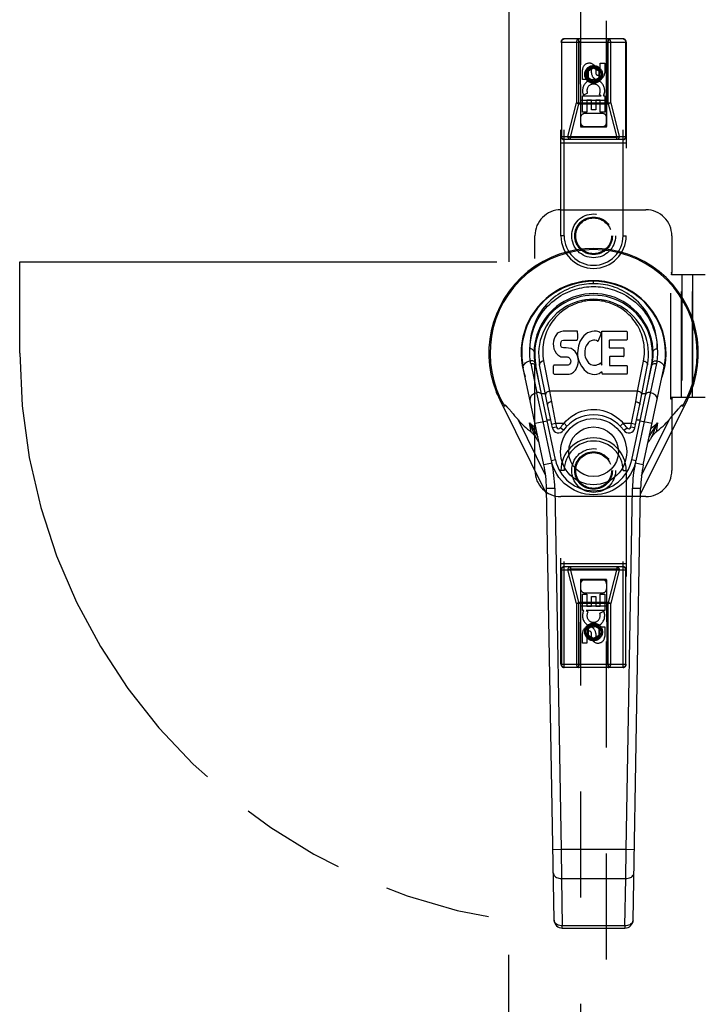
# Model space of a CAD drawing. Header units: inches. Extents: x 0 to 185, y 0 to 120.
# Tile 32 of 102: x 49.9 to 56.43, y 31.95 to 41.39. Entities that reach past the tile are written whole.
import ezdxf

# ---------------------------------------------------------------- set-up
doc = ezdxf.new("R2010")
doc.units = ezdxf.units.IN
doc.header["$LTSCALE"] = 10.163043
doc.header["$MEASUREMENT"] = 0
doc.linetypes.add('HIDDEN', pattern=[0.2, 0.1, -0.1])
doc.linetypes.add('PHANTOM', pattern=[0.8, 0.45, -0.05, 0.1, -0.05, 0.1, -0.05])
doc.layers.get('0').update_dxf_attribs({"linetype": 'CONTINUOUS'})
for name, color, linetype in [('02___PRT_ALL_AXES', 7, 'CONTINUOUS'), ('AVAILABLE_DOOR_SPACE', 7, 'CONTINUOUS'), ('DEFAULT_2', 8, 'HIDDEN')]:
    doc.layers.add(name, color=color, linetype=linetype)

msp = doc.modelspace()

# ---------------------------------------------------------------- linework, layer by layer
at = {"color": 7, "linetype": 'Continuous'}
for p, q in [((55.3968, 38.8588), (55.3968, 38.8819)), ((55.0176, 38.3306), (55.0125, 38.3072)), ((55.0269, 38.3531), (55.0176, 38.3306)), ((55.0406, 38.3728), (55.0269, 38.3531)), ((55.0491, 38.3807), (55.0406, 38.3728)), ((55.0587, 38.3873), (55.0491, 38.3807)), ((55.0804, 38.397), (55.0587, 38.3873)), ((55.1038, 38.4044), (55.0804, 38.397)), ((55.2433, 38.4044), (55.1038, 38.4044)), ((55.2411, 38.3196), (55.2429, 38.3249)), ((55.2429, 38.3249), (55.2441, 38.3378)), ((55.245, 38.3615), (55.2433, 38.4044)), ((55.2441, 38.3378), (55.245, 38.3615)), ((55.2771, 38.3238), (55.2662, 38.3043)), ((55.29, 38.342), (55.2771, 38.3238)), ((55.3047, 38.3587), (55.29, 38.342)), ((55.321, 38.374), (55.3047, 38.3587)), ((55.3392, 38.387), (55.321, 38.374)), ((55.3596, 38.3958), (55.3392, 38.387)), ((55.3814, 38.4007), (55.3596, 38.3958)), ((55.4036, 38.4029), (55.3814, 38.4007)), ((55.4261, 38.4025), (55.4036, 38.4029)), ((55.4372, 38.4008), (55.4261, 38.4025)), ((55.4477, 38.3974), (55.4372, 38.4008)), ((55.4678, 38.3802), (55.4416, 38.312)), ((55.4664, 38.3853), (55.4477, 38.3974)), ((55.4766, 38.0771), (55.4766, 38.4023)), ((55.4766, 38.4023), (55.7134, 38.4023)), ((55.7179, 38.3978), (55.7179, 38.3234)), ((55.0125, 38.3072), (55.0107, 38.2836)), ((55.0107, 38.2836), (55.0115, 38.2597)), ((55.0115, 38.2597), (55.0154, 38.2361)), ((55.0154, 38.2361), (55.0238, 38.2139)), ((55.0818, 38.2719), (55.0825, 38.2869)), ((55.0825, 38.2643), (55.0818, 38.2719)), ((55.0825, 38.2869), (55.0845, 38.3019)), ((55.0848, 38.2572), (55.0825, 38.2643)), ((55.0845, 38.3019), (55.0876, 38.3086)), ((55.0893, 38.2511), (55.0848, 38.2572)), ((55.0876, 38.3086), (55.0934, 38.3135)), ((55.0954, 38.2467), (55.0893, 38.2511)), ((55.0934, 38.3135), (55.1077, 38.3179)), ((55.1099, 38.2427), (55.0954, 38.2467)), ((55.1077, 38.3179), (55.1226, 38.3191)), ((55.1339, 38.2435), (55.1099, 38.2427)), ((55.1226, 38.3191), (55.2355, 38.3191)), ((55.1578, 38.2422), (55.1339, 38.2435)), ((55.1813, 38.2372), (55.1578, 38.2422)), ((55.1923, 38.2323), (55.1813, 38.2372)), ((55.2021, 38.2254), (55.1923, 38.2323)), ((55.2355, 38.3191), (55.2411, 38.3196)), ((55.2475, 38.2403), (55.2429, 38.196)), ((55.2516, 38.2623), (55.2475, 38.2403)), ((55.2577, 38.2837), (55.2516, 38.2623)), ((55.2662, 38.3043), (55.2577, 38.2837)), ((55.3163, 38.2384), (55.313, 38.2117)), ((55.32, 38.251), (55.3163, 38.2384)), ((55.3259, 38.2629), (55.32, 38.251)), ((55.34, 38.286), (55.3259, 38.2629)), ((55.3483, 38.2964), (55.34, 38.286)), ((55.359, 38.3039), (55.3483, 38.2964)), ((55.384, 38.3145), (55.359, 38.3039)), ((55.3967, 38.3178), (55.384, 38.3145)), ((55.4101, 38.3176), (55.3967, 38.3178)), ((55.4232, 38.3144), (55.4101, 38.3176)), ((55.4357, 38.3095), (55.4232, 38.3144)), ((55.5467, 38.3145), (55.5467, 38.247)), ((55.7134, 38.319), (55.5512, 38.319)), ((55.5512, 38.2426), (55.6825, 38.2426)), ((55.6869, 38.2381), (55.6869, 38.165)), ((55.0238, 38.2139), (55.0366, 38.1937)), ((55.0366, 38.1937), (55.053, 38.1764)), ((55.053, 38.1764), (55.0728, 38.1633)), ((55.0728, 38.1633), (55.0839, 38.1591)), ((55.0839, 38.1591), (55.0956, 38.1571)), ((55.0956, 38.1571), (55.1431, 38.1566)), ((55.1431, 38.1566), (55.1507, 38.1559)), ((55.1507, 38.1559), (55.1577, 38.1535)), ((55.1577, 38.1535), (55.1637, 38.1489)), ((55.1637, 38.1489), (55.1686, 38.143)), ((55.1686, 38.143), (55.1751, 38.1294)), ((55.2193, 38.2086), (55.2021, 38.2254)), ((55.2324, 38.1886), (55.2193, 38.2086)), ((55.2418, 38.1664), (55.2324, 38.1886)), ((55.2481, 38.1433), (55.2418, 38.1664)), ((55.2429, 38.196), (55.2438, 38.1738)), ((55.2438, 38.1738), (55.2469, 38.1517)), ((55.2469, 38.1517), (55.2515, 38.1298)), ((55.2506, 38.1194), (55.2481, 38.1433)), ((55.313, 38.2117), (55.3123, 38.1847)), ((55.3123, 38.1847), (55.3136, 38.1715)), ((55.3136, 38.1715), (55.3167, 38.1587)), ((55.3167, 38.1587), (55.3269, 38.1339)), ((55.3269, 38.1339), (55.3402, 38.1107)), ((55.548, 38.156), (55.548, 38.0785)), ((55.6825, 38.1605), (55.5525, 38.1605)), ((54.9203, 37.1234), (54.723, 38.0493)), ((54.7943, 38.0927), (54.8536, 37.8143)), ((55.031, 37.1705), (54.8385, 38.0739)), ((54.8867, 37.8476), (54.8424, 38.0748)), ((54.9543, 37.7008), (54.8797, 38.082)), ((54.9178, 38.1203), (54.975, 37.8276)), ((55.0132, 37.9977), (55.0132, 38.0726)), ((55.077, 38.0776), (55.0177, 38.0771)), ((55.1379, 38.0779), (55.077, 38.0776)), ((55.153, 38.0791), (55.1379, 38.0779)), ((55.1594, 38.0825), (55.153, 38.0791)), ((55.165, 38.0878), (55.1594, 38.0825)), ((55.1742, 38.0998), (55.165, 38.0878)), ((55.1768, 38.1067), (55.1742, 38.0998)), ((55.1751, 38.1294), (55.1776, 38.1143)), ((55.1776, 38.1143), (55.1768, 38.1067)), ((55.222, 38.0292), (55.2288, 38.0392)), ((55.2288, 38.0392), (55.2341, 38.0499)), ((55.2341, 38.0499), (55.2427, 38.0723)), ((55.2427, 38.0723), (55.249, 38.0955)), ((55.249, 38.0955), (55.2506, 38.1194)), ((55.2515, 38.1298), (55.2585, 38.1087)), ((55.2585, 38.1087), (55.2799, 38.0694)), ((55.2799, 38.0694), (55.2925, 38.051)), ((55.2925, 38.051), (55.3071, 38.0344)), ((55.3402, 38.1107), (55.349, 38.1007)), ((55.349, 38.1007), (55.3591, 38.0918)), ((55.3591, 38.0918), (55.3702, 38.0844)), ((55.3702, 38.0844), (55.3826, 38.0796)), ((55.3826, 38.0796), (55.3958, 38.0773)), ((55.3958, 38.0773), (55.4092, 38.0767)), ((55.4092, 38.0767), (55.4223, 38.0787)), ((55.4223, 38.0787), (55.4351, 38.0828)), ((55.4351, 38.0828), (55.4473, 38.0883)), ((55.4473, 38.0883), (55.4583, 38.0957)), ((55.4647, 38.0947), (55.4766, 38.0771)), ((55.5525, 38.074), (55.714, 38.074)), ((55.7185, 38.0695), (55.7185, 37.9974)), ((55.7626, 37.1705), (55.9552, 38.0739)), ((55.9994, 38.0927), (55.8011, 37.1623)), ((55.8187, 37.8276), (55.8754, 38.1174)), ((55.8394, 37.7008), (55.914, 38.082)), ((55.8734, 37.1234), (56.0707, 38.0493)), ((55.9069, 37.8476), (55.9513, 38.0748)), ((55.0181, 37.9929), (55.1621, 37.9929)), ((55.1621, 37.9929), (55.174, 37.9945)), ((55.174, 37.9945), (55.1852, 37.9985)), ((55.1852, 37.9985), (55.205, 38.0123)), ((55.205, 38.0123), (55.222, 38.0292)), ((55.3071, 38.0344), (55.3237, 38.0194)), ((55.3237, 38.0194), (55.3413, 38.0056)), ((55.3413, 38.0056), (55.3511, 38.0005)), ((55.3511, 38.0005), (55.3616, 37.9968)), ((55.3616, 37.9968), (55.3834, 37.9912)), ((55.3834, 37.9912), (55.4054, 37.9887)), ((55.4054, 37.9887), (55.4275, 37.9919)), ((55.4275, 37.9919), (55.4488, 37.9986)), ((55.4488, 37.9986), (55.4677, 38.0102)), ((55.4677, 38.0102), (55.468, 38.0103)), ((55.4785, 38.0103), (55.468, 38.0103)), ((55.4785, 37.9974), (55.4785, 38.0103)), ((55.714, 37.9929), (55.483, 37.9929)), ((54.4678, 37.8136), (54.4675, 37.8143)), ((54.9125, 37.5377), (54.8536, 37.8143)), ((54.934, 37.8046), (54.8959, 37.8046)), ((54.975, 37.8276), (54.9928, 37.7274)), ((55.8187, 37.8276), (54.975, 37.8276)), ((55.8009, 37.7274), (55.8187, 37.8276)), ((55.8978, 37.8046), (55.8597, 37.8046)), ((54.4978, 37.7461), (54.947, 36.8423)), ((54.5658, 37.6802), (54.5689, 37.6767)), ((54.5689, 37.6767), (54.5722, 37.6729)), ((54.5722, 37.6729), (54.5758, 37.6688)), ((54.5758, 37.6688), (54.5814, 37.6623)), ((54.5814, 37.6623), (54.5894, 37.6529)), ((55.0022, 37.4757), (54.9543, 37.7008)), ((54.9928, 37.7274), (55.0327, 37.5214)), ((55.7609, 37.5214), (55.8009, 37.7274)), ((55.7915, 37.4757), (55.8394, 37.7008)), ((55.8466, 36.8423), (56.2958, 37.7461)), ((56.2103, 37.66), (56.2161, 37.6667)), ((56.2161, 37.6667), (56.2197, 37.6709)), ((56.2197, 37.6709), (56.2231, 37.6749)), ((54.5894, 37.6529), (54.596, 37.6451)), ((54.6246, 37.6114), (54.6403, 37.593)), ((54.6403, 37.593), (54.6543, 37.5769)), ((54.6543, 37.5769), (54.6701, 37.5587)), ((56.1236, 37.5587), (56.1344, 37.5711)), ((56.1344, 37.5711), (56.1443, 37.5825)), ((56.1443, 37.5825), (56.1576, 37.5979)), ((56.1576, 37.5979), (56.1691, 37.6114)), ((56.1691, 37.6114), (56.2103, 37.66)), ((54.6701, 37.5587), (54.9373, 37.0211)), ((54.7986, 37.4363), (54.7836, 37.5248)), ((54.8355, 37.5213), (54.951, 37.5459)), ((54.9925, 37.1623), (54.9125, 37.5377)), ((54.9493, 37.554), (54.9855, 37.554)), ((54.9942, 37.5132), (55.0327, 37.5214)), ((55.0407, 37.4839), (55.0022, 37.4757)), ((55.0327, 37.5214), (55.0407, 37.4839)), ((55.0327, 37.5214), (55.1132, 37.5214)), ((55.1081, 37.4538), (55.076, 37.4766)), ((55.1132, 37.5214), (55.1415, 37.4941)), ((55.6522, 37.4941), (55.6805, 37.5214)), ((55.6805, 37.5214), (55.7609, 37.5214)), ((55.6856, 37.4538), (55.7177, 37.4766)), ((55.753, 37.4839), (55.7609, 37.5214)), ((55.7915, 37.4757), (55.753, 37.4839)), ((55.7609, 37.5214), (55.7995, 37.5132)), ((55.8081, 37.554), (55.8444, 37.554)), ((55.8427, 37.5459), (55.9582, 37.5213)), ((55.8563, 37.0211), (56.1236, 37.5587)), ((56.0101, 37.5248), (55.9781, 37.4519)), ((56.0101, 37.5248), (55.9951, 37.4363)), ((54.8468, 37.4197), (54.8631, 37.3919)), ((55.9306, 37.3919), (55.9468, 37.4197)), ((55.9235, 37.3444), (55.9191, 37.3381)), ((54.9986, 37.14), (54.9203, 37.1234)), ((55.031, 37.1705), (54.9925, 37.1623)), ((55.8011, 37.1623), (55.7626, 37.1705)), ((55.8734, 37.1234), (55.7951, 37.14)), ((54.9461, 36.8978), (55.0248, 36.8992)), ((55.0183, 32.7585), (54.9461, 36.8978)), ((55.0248, 36.8992), (55.0853, 33.4347)), ((55.7084, 33.4347), (55.7689, 36.8992)), ((55.7689, 36.8992), (55.8476, 36.8978)), ((55.7754, 32.7585), (55.8476, 36.8978)), ((55.0853, 33.4347), (55.0065, 33.4334)), ((55.7084, 33.4347), (55.0853, 33.4347)), ((55.0853, 33.4347), (55.0892, 33.1564)), ((55.7045, 33.1564), (55.7084, 33.4347)), ((55.7871, 33.4334), (55.7084, 33.4347)), ((55.0892, 33.1564), (55.7045, 33.1564)), ((55.0892, 33.1564), (55.0971, 32.7042)), ((55.6966, 32.7042), (55.7045, 33.1564)), ((55.6966, 32.7042), (55.0971, 32.7042)), ((55.0971, 32.6811), (55.0971, 32.7042)), ((55.0971, 32.6811), (55.6966, 32.6811)), ((55.6966, 32.7042), (55.6966, 32.6811))]:
    msp.add_line(p, q, dxfattribs=at)
for points in [[(55.3968, 38.8588), (55.3745, 38.8584), (55.352, 38.8572), (55.3294, 38.8551), (55.3065, 38.8521), (55.2835, 38.8482), (55.2605, 38.8434), (55.2375, 38.8377), (55.2144, 38.8309), (55.1914, 38.8232), (55.1685, 38.8145), (55.1455, 38.8047), (55.1226, 38.7937), (55.0997, 38.7816), (55.077, 38.7683), (55.0544, 38.7537), (55.0321, 38.7378), (55.0101, 38.7206), (54.9885, 38.7021), (54.9673, 38.6821), (54.9468, 38.6607), (54.9269, 38.6379), (54.9079, 38.6137), (54.8897, 38.588), (54.8726, 38.561), (54.8567, 38.5326), (54.8421, 38.5029), (54.829, 38.4721), (54.8175, 38.4402), (54.8076, 38.4074), (54.7996, 38.3738), (54.7934, 38.3395), (54.7892, 38.3048), (54.787, 38.2699), (54.7868, 38.2347)], [(54.7868, 38.2347), (54.7885, 38.269), (54.7922, 38.3028), (54.7977, 38.3363), (54.8049, 38.3693), (54.814, 38.4015), (54.8246, 38.4328), (54.8368, 38.4632), (54.8505, 38.4925), (54.8654, 38.5207), (54.8815, 38.5476), (54.8987, 38.5733), (54.9168, 38.5976), (54.9358, 38.6205), (54.9555, 38.6422), (54.9758, 38.6625), (54.9966, 38.6814), (55.0178, 38.699), (55.0394, 38.7154), (55.0613, 38.7305), (55.0834, 38.7444), (55.1056, 38.757), (55.128, 38.7686), (55.1504, 38.779), (55.1729, 38.7884), (55.1953, 38.7968), (55.2178, 38.8041), (55.2403, 38.8106), (55.2627, 38.8161), (55.2852, 38.8207), (55.3076, 38.8244), (55.3299, 38.8273), (55.3523, 38.8294), (55.3746, 38.8306), (55.3969, 38.831), (55.4192, 38.8306), (55.4415, 38.8294), (55.4638, 38.8273), (55.4862, 38.8244), (55.5086, 38.8207), (55.531, 38.8161), (55.5534, 38.8106), (55.5759, 38.8041), (55.5984, 38.7968), (55.6209, 38.7884), (55.6433, 38.779), (55.6658, 38.7685), (55.6881, 38.757), (55.7103, 38.7443), (55.7324, 38.7304), (55.7543, 38.7154), (55.7759, 38.699), (55.7971, 38.6814), (55.8179, 38.6624), (55.8382, 38.6421), (55.8579, 38.6205), (55.8769, 38.5975), (55.895, 38.5732), (55.9122, 38.5476), (55.9283, 38.5207), (55.9432, 38.4925), (55.9568, 38.4632), (55.969, 38.4328), (55.9797, 38.4015), (55.9887, 38.3693), (55.996, 38.3363), (56.0015, 38.3028), (56.0052, 38.269), (56.0069, 38.2347)], [(56.0069, 38.2347), (56.0067, 38.2699), (56.0045, 38.3048), (56.0003, 38.3395), (55.9941, 38.3738), (55.9861, 38.4073), (55.9762, 38.4402), (55.9647, 38.472), (55.9516, 38.5029), (55.937, 38.5325), (55.9211, 38.5609), (55.904, 38.588), (55.8859, 38.6136), (55.8668, 38.6379), (55.8469, 38.6607), (55.8263, 38.6821), (55.8052, 38.7021), (55.7836, 38.7207), (55.7615, 38.7379), (55.7392, 38.7537), (55.7167, 38.7683), (55.6939, 38.7816), (55.6711, 38.7937), (55.6482, 38.8047), (55.6252, 38.8145), (55.6023, 38.8232), (55.5793, 38.8309), (55.5562, 38.8377), (55.5331, 38.8434), (55.5101, 38.8482), (55.4871, 38.8521), (55.4643, 38.8551), (55.4416, 38.8572), (55.4191, 38.8584), (55.3968, 38.8588)], [(55.8754, 38.1174), (55.8791, 38.1392), (55.8819, 38.1611), (55.8836, 38.1831), (55.8844, 38.2052), (55.8841, 38.2271), (55.8829, 38.249), (55.8807, 38.2709), (55.8775, 38.2926), (55.8734, 38.314), (55.8683, 38.3351), (55.8622, 38.3564), (55.8552, 38.3771), (55.8476, 38.3967), (55.8393, 38.4158), (55.8298, 38.435), (55.8197, 38.4536), (55.8094, 38.4708), (55.7985, 38.4873), (55.7865, 38.5039), (55.7741, 38.5198), (55.762, 38.5341), (55.7495, 38.5476), (55.7358, 38.5613), (55.7219, 38.5744), (55.7085, 38.586), (55.6949, 38.5968), (55.6804, 38.6076), (55.6658, 38.6176), (55.6517, 38.6266), (55.6376, 38.6349), (55.6225, 38.6431), (55.6074, 38.6507), (55.5928, 38.6574), (55.5783, 38.6635), (55.5632, 38.6693), (55.548, 38.6745), (55.5332, 38.6791), (55.5184, 38.6831), (55.5031, 38.6868), (55.4877, 38.69), (55.4727, 38.6926), (55.4578, 38.6947), (55.4426, 38.6964), (55.4274, 38.6976), (55.4122, 38.6983), (55.397, 38.6985), (55.382, 38.6983), (55.3669, 38.6976), (55.3518, 38.6964), (55.3367, 38.6948), (55.3218, 38.6927), (55.3068, 38.6901), (55.2915, 38.687), (55.2762, 38.6834), (55.2615, 38.6794), (55.2468, 38.6748), (55.2316, 38.6697), (55.2166, 38.664), (55.202, 38.6579), (55.1876, 38.6513), (55.1725, 38.6438), (55.1576, 38.6358), (55.1436, 38.6276), (55.1297, 38.6188), (55.115, 38.6088), (55.1005, 38.5981), (55.0868, 38.5873), (55.0734, 38.5758), (55.0593, 38.5628), (55.0456, 38.5491), (55.033, 38.5355), (55.0208, 38.5213), (55.0083, 38.5054), (54.9962, 38.4888), (54.9853, 38.4724), (54.9749, 38.4552), (54.9647, 38.4366), (54.9552, 38.4174), (54.9467, 38.3983), (54.9391, 38.3787), (54.9321, 38.3582), (54.9259, 38.3372), (54.9208, 38.3164), (54.9166, 38.2954)], [(54.7897, 38.1198), (54.7877, 38.1389), (54.7863, 38.1581), (54.7855, 38.1772), (54.7853, 38.1964), (54.7857, 38.2156), (54.7868, 38.2347)], [(54.8261, 38.2059), (54.8257, 38.2103), (54.8244, 38.2146), (54.8221, 38.2186), (54.8191, 38.2223), (54.8152, 38.2257), (54.8106, 38.2287), (54.8053, 38.2312), (54.7995, 38.233), (54.7932, 38.2342), (54.7868, 38.2347)], [(54.9166, 38.2954), (54.9133, 38.2737), (54.911, 38.2518), (54.9096, 38.2298), (54.9093, 38.2078), (54.9099, 38.1858), (54.9116, 38.1639), (54.9142, 38.142), (54.9178, 38.1203)], [(55.9676, 38.2059), (55.968, 38.2103), (55.9693, 38.2147), (55.9715, 38.2186), (55.9746, 38.2223), (55.9784, 38.2257), (55.9831, 38.2287), (55.9884, 38.2312), (55.9942, 38.233), (56.0005, 38.2342), (56.0069, 38.2347)], [(56.0069, 38.2347), (56.0079, 38.2156), (56.0083, 38.1964), (56.0081, 38.1772), (56.0073, 38.1581), (56.006, 38.1389), (56.004, 38.1198)], [(54.723, 38.0493), (54.7222, 38.0581), (54.7233, 38.0669), (54.7262, 38.0755), (54.7308, 38.0838), (54.7371, 38.0919), (54.7451, 38.0994), (54.7546, 38.1061), (54.7654, 38.1119), (54.7772, 38.1165), (54.7897, 38.1198)], [(54.7949, 38.1205), (54.794, 38.1204), (54.7932, 38.1203), (54.7923, 38.1202), (54.7915, 38.1201), (54.7906, 38.12), (54.7897, 38.1198)], [(54.7943, 38.0927), (54.7933, 38.0972), (54.7925, 38.1017), (54.7917, 38.1062), (54.791, 38.1107), (54.7903, 38.1153), (54.7897, 38.1198)], [(54.7943, 38.0927), (54.7952, 38.0929), (54.7962, 38.093), (54.7971, 38.0932), (54.7981, 38.0933), (54.799, 38.0935), (54.8, 38.0936)], [(54.8337, 38.0993), (54.8323, 38.104), (54.8296, 38.1084), (54.8259, 38.1122), (54.8212, 38.1155), (54.8156, 38.118), (54.8091, 38.1198), (54.8021, 38.1206), (54.7949, 38.1205)], [(54.8, 38.0936), (54.8068, 38.0939), (54.8134, 38.0933), (54.8195, 38.0919), (54.8251, 38.0897), (54.83, 38.0867), (54.8339, 38.083)], [(54.8339, 38.083), (54.8368, 38.0787), (54.8385, 38.0739)], [(54.8791, 38.0851), (54.8788, 38.089), (54.8792, 38.093), (54.8803, 38.0968), (54.8822, 38.1004), (54.8847, 38.104), (54.8879, 38.1075), (54.8917, 38.1107), (54.8962, 38.1135), (54.901, 38.116), (54.9063, 38.1179), (54.912, 38.1194), (54.9178, 38.1203)], [(54.9183, 38.1174), (54.9128, 38.1166), (54.9074, 38.1152), (54.9022, 38.1133), (54.8973, 38.111), (54.8929, 38.1082), (54.8889, 38.105), (54.8856, 38.1015), (54.8829, 38.0978), (54.881, 38.0939), (54.8798, 38.0899), (54.8793, 38.0859), (54.8797, 38.082)], [(55.8754, 38.1174), (55.8809, 38.1166), (55.8863, 38.1152), (55.8915, 38.1133), (55.8964, 38.111), (55.9008, 38.1082), (55.9047, 38.105), (55.9081, 38.1015), (55.9108, 38.0978), (55.9127, 38.0939), (55.9139, 38.0899), (55.9144, 38.086), (55.914, 38.082)], [(55.9552, 38.0739), (55.9564, 38.0777), (55.9583, 38.0812), (55.9609, 38.0843)], [(55.96, 38.0993), (55.9612, 38.1034), (55.9633, 38.1074), (55.9662, 38.1108), (55.9699, 38.1139), (55.9743, 38.1165), (55.9794, 38.1185), (55.9851, 38.1199), (55.9911, 38.1206), (55.9975, 38.1206), (56.0039, 38.1198)], [(55.9609, 38.0843), (55.9641, 38.087), (55.9679, 38.0894), (55.9723, 38.0913), (55.9771, 38.0927), (55.9824, 38.0936), (55.9879, 38.0939), (55.9937, 38.0936)], [(55.9937, 38.0936), (55.9951, 38.0934), (55.9966, 38.0932), (55.998, 38.093), (55.9994, 38.0927)], [(56.0039, 38.1198), (56.0034, 38.1153), (56.0027, 38.1107), (56.002, 38.1062), (56.0012, 38.1017), (56.0003, 38.0972), (55.9994, 38.0927)], [(56.0039, 38.1198), (56.016, 38.1167), (56.0274, 38.1123), (56.0377, 38.107), (56.0469, 38.1007), (56.0551, 38.0934), (56.0619, 38.0853), (56.067, 38.0767), (56.0703, 38.0676), (56.0715, 38.0584), (56.0707, 38.0493)], [(54.4675, 37.8143), (54.467, 37.816), (54.4664, 37.8181), (54.4659, 37.8201), (54.4655, 37.8219), (54.4652, 37.8236), (54.4651, 37.8251), (54.4651, 37.8265), (54.4653, 37.8276), (54.4658, 37.8284), (54.4664, 37.829), (54.4673, 37.8291), (54.4683, 37.8289), (54.4695, 37.8284), (54.4708, 37.8275), (54.4721, 37.8264), (54.4735, 37.8251), (54.4749, 37.8236), (54.4764, 37.8219)], [(54.4737, 37.7983), (54.4725, 37.8011), (54.4714, 37.8039), (54.4703, 37.8065), (54.4694, 37.8091), (54.4685, 37.8115), (54.4678, 37.8136)], [(54.8536, 37.8143), (54.8417, 37.811), (54.8305, 37.8066), (54.8203, 37.8012), (54.8112, 37.7949), (54.8032, 37.7877), (54.7966, 37.7797), (54.7916, 37.7711), (54.7884, 37.7621), (54.7872, 37.753), (54.7881, 37.744)], [(54.8593, 37.8152), (54.8584, 37.8151), (54.8574, 37.815), (54.8565, 37.8148), (54.8555, 37.8147), (54.8545, 37.8145), (54.8536, 37.8143)], [(54.8978, 37.7956), (54.8962, 37.8002), (54.8935, 37.8044), (54.8897, 37.808), (54.8851, 37.811), (54.8795, 37.8133), (54.8732, 37.8148), (54.8664, 37.8155), (54.8593, 37.8152)], [(54.975, 37.8276), (54.9694, 37.8268), (54.9641, 37.8255), (54.9591, 37.8237), (54.9544, 37.8214), (54.9501, 37.8188), (54.9461, 37.8157), (54.9427, 37.8122), (54.9399, 37.8085), (54.9378, 37.8046), (54.9365, 37.8005), (54.936, 37.7964), (54.9364, 37.7922)], [(55.8573, 37.7922), (55.8577, 37.7962), (55.8573, 37.8001), (55.8561, 37.8039), (55.8543, 37.8077), (55.8518, 37.8113), (55.8486, 37.8148), (55.8447, 37.818), (55.8403, 37.8209), (55.8354, 37.8233), (55.8301, 37.8253), (55.8245, 37.8268), (55.8187, 37.8276)], [(55.9004, 37.8046), (55.8975, 37.8003), (55.8958, 37.7956)], [(55.9344, 37.8152), (55.9275, 37.8155), (55.921, 37.8149), (55.9148, 37.8135), (55.9093, 37.8113), (55.9044, 37.8083), (55.9004, 37.8046)], [(55.9401, 37.8143), (55.9391, 37.8145), (55.9382, 37.8147), (55.9372, 37.8148), (55.9363, 37.815), (55.9353, 37.8151), (55.9344, 37.8152)], [(56.0056, 37.744), (56.0065, 37.7527), (56.0054, 37.7614), (56.0026, 37.7699), (55.9981, 37.7782), (55.9918, 37.7862), (55.984, 37.7937), (55.9747, 37.8004), (55.9641, 37.8062), (55.9525, 37.8109), (55.9401, 37.8143)], [(56.3173, 37.8219), (56.3188, 37.8236), (56.3203, 37.8252), (56.3217, 37.8265), (56.3231, 37.8276), (56.3244, 37.8285), (56.3256, 37.829), (56.3266, 37.8291), (56.3275, 37.8289), (56.3281, 37.8282), (56.3285, 37.8271), (56.3286, 37.8257), (56.3285, 37.824), (56.3282, 37.8221), (56.3278, 37.8201), (56.3272, 37.8179), (56.3265, 37.8155)], [(56.3265, 37.8155), (56.3257, 37.813), (56.3248, 37.8103), (56.3237, 37.8075), (56.3226, 37.8046), (56.3213, 37.8015), (56.32, 37.7983)], [(54.5453, 37.6832), (54.545, 37.6848), (54.5447, 37.6863), (54.5445, 37.6878), (54.5442, 37.6893), (54.5441, 37.6906), (54.544, 37.6919), (54.544, 37.6931), (54.544, 37.6942), (54.5442, 37.6953), (54.5445, 37.6962), (54.545, 37.6969), (54.5456, 37.6973), (54.5465, 37.6973), (54.5474, 37.6972), (54.5483, 37.6968), (54.5493, 37.6962), (54.5503, 37.6955), (54.5513, 37.6948), (54.5523, 37.6939), (54.5534, 37.693), (54.5545, 37.692), (54.5556, 37.6909), (54.5568, 37.6898), (54.5579, 37.6886), (54.5591, 37.6874), (54.5604, 37.6861), (54.5617, 37.6847), (54.563, 37.6833), (54.5644, 37.6818), (54.5658, 37.6802)], [(54.9928, 37.7274), (54.9875, 37.7264), (54.9822, 37.725), (54.9772, 37.7233), (54.9724, 37.7214), (54.9681, 37.7192), (54.9642, 37.7168), (54.9609, 37.7142), (54.9582, 37.7116), (54.9561, 37.7088), (54.9548, 37.7061), (54.9541, 37.7034), (54.9542, 37.7009)], [(55.8009, 37.7274), (55.8062, 37.7264), (55.8115, 37.725), (55.8165, 37.7233), (55.8213, 37.7214), (55.8256, 37.7192), (55.8295, 37.7168), (55.8328, 37.7142), (55.8355, 37.7116), (55.8376, 37.7088), (55.8389, 37.7061), (55.8396, 37.7034), (55.8394, 37.7009)], [(56.2231, 37.6749), (56.2263, 37.6785), (56.2278, 37.6802), (56.2293, 37.6818), (56.2307, 37.6833), (56.232, 37.6847), (56.2333, 37.6861), (56.2345, 37.6874), (56.2358, 37.6886), (56.2369, 37.6898), (56.2381, 37.6909), (56.2392, 37.692), (56.2403, 37.693), (56.2413, 37.6939), (56.2424, 37.6948), (56.2434, 37.6955), (56.2444, 37.6962), (56.2454, 37.6968), (56.2463, 37.6972), (56.2472, 37.6973), (56.248, 37.6973), (56.2487, 37.6969), (56.2492, 37.6962), (56.2495, 37.6953), (56.2497, 37.6942), (56.2497, 37.6931), (56.2497, 37.6919), (56.2496, 37.6906), (56.2494, 37.6893), (56.2492, 37.6878), (56.249, 37.6863), (56.2487, 37.6848), (56.2483, 37.6832)], [(54.596, 37.6451), (54.6008, 37.6394), (54.6246, 37.6114)], [(55.1132, 37.5214), (55.1339, 37.5435), (55.156, 37.5637), (55.1794, 37.5821), (55.204, 37.5987), (55.2298, 37.6133), (55.2565, 37.6258), (55.284, 37.636), (55.3121, 37.6441), (55.3411, 37.6498), (55.3703, 37.6532), (55.3995, 37.6542), (55.4285, 37.6528), (55.4576, 37.649), (55.4863, 37.6429), (55.5141, 37.6346), (55.541, 37.6241), (55.5672, 37.6116), (55.5924, 37.597), (55.6162, 37.5807), (55.6389, 37.5627), (55.6603, 37.5429), (55.6805, 37.5214)], [(54.7836, 37.5248), (54.8266, 37.4535), (54.8468, 37.4197)], [(54.8448, 37.3829), (54.8306, 37.4169), (54.8156, 37.4519), (54.7836, 37.5248)], [(55.9468, 37.4197), (55.9671, 37.4535), (55.9882, 37.4885), (56.0101, 37.5248)], [(54.8448, 37.383), (54.8409, 37.389), (54.8368, 37.395), (54.8326, 37.4007), (54.8283, 37.4063), (54.8238, 37.4117), (54.8191, 37.417), (54.8143, 37.4221), (54.8093, 37.427), (54.804, 37.4317), (54.7986, 37.4363)], [(54.8746, 37.3381), (54.8702, 37.3445), (54.8659, 37.3508), (54.8616, 37.3572), (54.8573, 37.3636), (54.8531, 37.3701), (54.8489, 37.3765), (54.8448, 37.383)], [(55.9489, 37.383), (55.9447, 37.3765), (55.9406, 37.37), (55.9363, 37.3636), (55.932, 37.3572), (55.9278, 37.3508), (55.9235, 37.3444)], [(55.9781, 37.4519), (55.963, 37.4169), (55.9489, 37.3829)], [(55.9951, 37.4363), (55.9896, 37.4317), (55.9844, 37.427), (55.9793, 37.422), (55.9744, 37.4168), (55.9697, 37.4115), (55.9652, 37.406), (55.9609, 37.4004), (55.9567, 37.3947), (55.9527, 37.3889), (55.9489, 37.383)], [(54.9986, 37.14), (54.9968, 37.1455), (54.9952, 37.1511), (54.9938, 37.1567), (54.9925, 37.1623)], [(55.3968, 36.835), (55.358, 36.8369), (55.3199, 36.8423), (55.2823, 36.8512), (55.2458, 36.8636), (55.2107, 36.8793), (55.1772, 36.8982), (55.1456, 36.9201), (55.1162, 36.9449), (55.0892, 36.9723), (55.0649, 37.002), (55.0435, 37.034), (55.025, 37.0678), (55.0097, 37.1033), (54.9975, 37.1405)], [(55.7962, 37.1405), (55.784, 37.1033), (55.7687, 37.0678), (55.7502, 37.034), (55.7288, 37.002), (55.7044, 36.9723), (55.6775, 36.9449), (55.648, 36.9201), (55.6165, 36.8982), (55.583, 36.8793), (55.5478, 36.8636), (55.5114, 36.8512), (55.4738, 36.8423), (55.4357, 36.8369), (55.3968, 36.835)], [(55.8011, 37.1623), (55.7999, 37.1567), (55.7984, 37.1511), (55.7968, 37.1455), (55.7951, 37.14)], [(55.0104, 33.2107), (55.0115, 33.202), (55.0145, 33.1937), (55.0191, 33.186), (55.0253, 33.1789), (55.033, 33.1725), (55.0422, 33.1669), (55.0527, 33.1624), (55.0642, 33.159), (55.0765, 33.157), (55.0892, 33.1564)], [(55.7045, 33.1564), (55.7168, 33.1569), (55.7286, 33.1588), (55.7396, 33.1619), (55.7497, 33.1661), (55.759, 33.1714), (55.7671, 33.1777), (55.7738, 33.185), (55.7789, 33.1931), (55.7821, 33.2017), (55.7832, 33.2107)], [(55.0971, 32.7042), (55.0848, 32.7047), (55.0729, 32.7067), (55.0616, 32.7098), (55.0511, 32.7142), (55.0417, 32.7198), (55.0337, 32.7262), (55.0272, 32.7335), (55.0224, 32.7415), (55.0194, 32.7499), (55.0183, 32.7585)], [(55.7754, 32.7585), (55.7743, 32.7499), (55.7713, 32.7415), (55.7665, 32.7335), (55.76, 32.7262), (55.752, 32.7198), (55.7426, 32.7142), (55.7321, 32.7098), (55.7208, 32.7067), (55.7088, 32.7047), (55.6966, 32.7042)]]:
    msp.add_lwpolyline(points, dxfattribs=at)
for radius in [0.3169, 0.2382]:
    msp.add_circle((55.3968, 37.2484), radius, dxfattribs=at)
for centre, radius, start, end in [((55.3968, 38.1929), 1.0039, 333.56979, 206.43021), ((55.3968, 38.1929), 0.9924, 329.09412, 210.90588), ((55.3968, 38.1929), 0.6947, 340.89806, 199.10192), ((55.3968, 38.1929), 0.689, 347.97034, 192.02966), ((55.3968, 38.1929), 0.5709, 347.97034, 192.02966), ((55.3968, 38.1831), 0.5269, 348.94024, 191.0594), ((55.4636, 38.3818), 0.00448, 339.00164, 51.87288), ((55.7134, 38.3978), 0.00448, 0, 90), ((55.7134, 38.3234), 0.00448, 270, 360), ((55.4375, 38.3136), 0.00448, 246.1578, 339.00164), ((55.5512, 38.3145), 0.00448, 90, 180), ((55.5512, 38.247), 0.00448, 180, 270), ((55.6825, 38.2381), 0.00448, 0, 90), ((55.5525, 38.156), 0.00448, 90, 180), ((55.6825, 38.165), 0.00448, 270, 360), ((55.0177, 38.0726), 0.00448, 90, 180.01188), ((55.461, 38.0921), 0.00448, 34.0893, 127.3444), ((55.5525, 38.0785), 0.00448, 180, 270), ((55.714, 38.0695), 0.00448, 0, 90), ((55.0181, 37.9977), 0.00483, 180, 270), ((55.483, 37.9974), 0.00448, 180, 270), ((55.714, 37.9974), 0.00448, 270, 360), ((55.3968, 37.2484), 0.3543, 35.42367, 144.57633), ((55.3968, 38.1929), 0.9646, 221.11232, 231.66986), ((55.3968, 38.1929), 0.9069, 227.45345, 232.55969), ((55.06, 37.488), 0.0591, 192.02966, 324.57633), ((55.06, 37.488), 0.0197, 192.02966, 324.57633), ((55.3968, 37.2484), 0.3937, 136.10099, 144.57633), ((55.3968, 37.2484), 0.3937, 35.42367, 43.89901), ((55.7337, 37.488), 0.0591, 215.42367, 347.97034), ((55.7337, 37.488), 0.0197, 215.42367, 347.97034), ((55.3968, 38.1929), 0.9069, 307.44031, 312.54655), ((55.3968, 38.1929), 0.9646, 308.33014, 318.88768), ((53.7652, 36.8772), 1.1811, 1, 12.02966), ((53.7652, 36.8772), 1.2598, 1, 12.0588), ((55.3968, 37.2484), 0.374, 192.02966, 347.97034), ((57.0285, 36.8772), 1.2598, 167.9412, 179), ((57.0285, 36.8772), 1.1811, 167.97034, 179), ((55.0971, 32.7599), 0.0787, 181, 270), ((55.6966, 32.7599), 0.0787, 270, 359)]:
    msp.add_arc(centre, radius, start, end, dxfattribs=at)
msp.add_ellipse((55.3968, 38.1831), major_axis=(0, 0.565), ratio=0.999848, start_param=-1.76365, end_param=1.76365, dxfattribs=at)
at = {"layer": '02___PRT_ALL_AXES', "color": 8, "linetype": 'HIDDEN'}
for p, q in [((55.461, 40.8796), (55.461, 40.972)), ((55.461, 40.972), (55.5034, 40.972)), ((55.5034, 40.972), (55.5034, 40.8796)), ((55.2902, 40.8157), (55.2902, 40.9081)), ((55.3326, 40.9081), (55.3326, 40.8157)), ((55.3765, 40.8796), (55.3765, 40.9081)), ((55.4175, 40.9219), (55.4175, 40.8756)), ((55.3326, 40.8157), (55.2902, 40.8157)), ((55.3383, 40.6838), (55.2992, 40.6669)), ((55.2902, 40.5033), (55.2902, 40.6594)), ((55.2902, 40.6594), (55.4678, 40.6594)), ((55.3326, 40.6168), (55.3326, 40.5033)), ((55.3751, 40.6168), (55.3326, 40.6168)), ((55.3751, 40.5246), (55.3751, 40.6168)), ((55.4175, 40.6168), (55.4175, 40.5246)), ((55.461, 40.6168), (55.4175, 40.6168)), ((55.4678, 40.6594), (55.4492, 40.6724)), ((55.461, 40.5033), (55.461, 40.6168)), ((55.4929, 40.6629), (55.4911, 40.6594)), ((55.4911, 40.6594), (55.5034, 40.6594)), ((55.5034, 40.6594), (55.5034, 40.5033)), ((55.3326, 40.5033), (55.2902, 40.5033)), ((55.4175, 40.5246), (55.3751, 40.5246)), ((55.5034, 40.5033), (55.461, 40.5033)), ((55.2903, 35.7264), (55.2903, 35.8826)), ((55.2903, 35.8826), (55.3327, 35.8826)), ((55.3327, 35.8826), (55.3327, 35.7691)), ((55.461, 35.7691), (55.461, 35.8826)), ((55.461, 35.8826), (55.5035, 35.8826)), ((55.5035, 35.8826), (55.5035, 35.7264)), ((55.3762, 35.7691), (55.3762, 35.8613)), ((55.3762, 35.8613), (55.4186, 35.8613)), ((55.4186, 35.8613), (55.4186, 35.7691)), ((55.3025, 35.7264), (55.2903, 35.7264)), ((55.3008, 35.7229), (55.3025, 35.7264)), ((55.3259, 35.7264), (55.3444, 35.7134)), ((55.5035, 35.7264), (55.3259, 35.7264)), ((55.3327, 35.7691), (55.3762, 35.7691)), ((55.4186, 35.7691), (55.461, 35.7691)), ((55.4554, 35.7021), (55.4945, 35.719)), ((55.2903, 35.4139), (55.2903, 35.5063)), ((55.3327, 35.5063), (55.3327, 35.4139)), ((55.3762, 35.4639), (55.3762, 35.5102)), ((55.4172, 35.5063), (55.4172, 35.4778)), ((55.461, 35.4777), (55.461, 35.5702)), ((55.461, 35.5702), (55.5035, 35.5702)), ((55.5035, 35.5702), (55.5035, 35.4777)), ((55.3327, 35.4139), (55.2903, 35.4139))]:
    msp.add_line(p, q, dxfattribs=at)
for centre, radius in [((55.3968, 40.8654), 0.085), ((55.3968, 39.3179), 0.1715), ((55.3968, 37.0679), 0.1715), ((55.3968, 35.5204), 0.085)]:
    msp.add_circle(centre, radius, dxfattribs=at)
for centre, radius, start, end in [((55.3546, 40.9082), 0.0644, 12.29948, 180.07752), ((55.3546, 40.9081), 0.0219, 359.90115, 180), ((55.44, 40.8796), 0.0635, 180, 360), ((55.439, 40.8796), 0.0219, 190.307, 360), ((55.397, 40.7092), 0.1065, 334.26362, 203.40274), ((55.397, 40.7092), 0.0639, 324.88948, 203.40261), ((55.3967, 35.6767), 0.1065, 154.26362, 23.40274), ((55.3967, 35.6767), 0.0639, 144.88948, 23.40261), ((55.3537, 35.5063), 0.0635, 0, 180), ((55.3546, 35.5063), 0.0219, 10.307, 180), ((55.4391, 35.4777), 0.0644, 192.29948, 0.07752), ((55.4391, 35.4777), 0.0219, 179.90115, 360)]:
    msp.add_arc(centre, radius, start, end, dxfattribs=at)
at = {"layer": 'AVAILABLE_DOOR_SPACE', "color": 4, "linetype": 'PHANTOM'}
for p, q in [((54.5843, 66.3179), (54.5843, 39.0679)), ((49.8968, 38.1929), (49.8968, 39.0679)), ((49.8968, 39.0679), (54.5843, 39.0679)), ((54.5843, 10.0679), (54.5843, 32.7533))]:
    msp.add_line(p, q, dxfattribs=at)
msp.add_arc((55.3968, 38.1929), 5.5, 180, 261.50476, dxfattribs=at)
at = {"layer": 'DEFAULT_2', "color": 8, "linetype": 'HIDDEN'}
for p, q in [((55.2718, 66.3654), (55.2718, 40.3636)), ((55.5218, 40.3636), (55.5218, 66.3654)), ((55.0843, 39.3179), (55.0843, 41.1754)), ((55.0843, 41.1754), (55.7093, 41.1754)), ((55.0912, 40.2704), (55.0912, 41.1754)), ((55.1143, 39.3179), (55.1143, 41.2054)), ((55.6793, 41.2054), (55.1143, 41.2054)), ((55.2328, 41.1754), (55.2328, 40.5929)), ((55.2668, 41.1754), (55.2368, 41.2054)), ((55.2559, 40.5842), (55.2559, 41.2054)), ((55.2668, 41.1754), (55.2703, 40.3654)), ((55.5233, 40.3654), (55.5268, 41.1754)), ((55.5268, 41.1754), (55.5568, 41.2054)), ((55.5377, 40.5842), (55.5377, 41.2054)), ((55.5608, 40.5929), (55.5608, 41.1754)), ((55.6793, 39.3179), (55.6793, 41.2054)), ((55.7024, 41.1754), (55.7024, 40.2704)), ((55.7093, 41.1754), (55.7093, 39.3179)), ((55.3968, 40.9373), (55.3343, 40.9012)), ((55.3343, 40.9012), (55.3343, 40.829)), ((55.3343, 40.9012), (55.3443, 40.8954)), ((55.3968, 40.9257), (55.3443, 40.8954)), ((55.3443, 40.8954), (55.3443, 40.8348)), ((55.3968, 40.9373), (55.3968, 40.9257)), ((55.4593, 40.9012), (55.3968, 40.9373)), ((55.4493, 40.8954), (55.3968, 40.9257)), ((55.4593, 40.9012), (55.4493, 40.8954)), ((55.4493, 40.8348), (55.4493, 40.8954)), ((55.4593, 40.829), (55.4593, 40.9012)), ((55.3343, 40.829), (55.3443, 40.8348)), ((55.3343, 40.829), (55.3968, 40.7929)), ((55.3443, 40.8348), (55.3968, 40.8045)), ((55.3968, 40.8045), (55.4493, 40.8348)), ((55.3968, 40.7929), (55.4593, 40.829)), ((55.3968, 40.7929), (55.3968, 40.8045)), ((55.4593, 40.829), (55.4493, 40.8348)), ((55.1514, 40.2704), (55.2328, 40.5929)), ((55.2328, 40.5929), (55.5608, 40.5929)), ((55.5244, 40.6154), (55.2693, 40.6154)), ((55.5608, 40.5929), (55.6423, 40.2704)), ((55.1745, 40.2617), (55.2559, 40.5842)), ((55.2559, 40.5842), (55.5377, 40.5842)), ((55.5377, 40.5842), (55.6192, 40.2617)), ((55.4818, 40.4904), (55.3118, 40.4904)), ((55.2703, 40.3654), (55.5233, 40.3654)), ((55.2718, 40.3667), (55.5218, 40.3667)), ((55.2718, 40.3636), (55.5218, 40.3636)), ((55.0843, 40.2704), (55.7093, 40.2704)), ((55.0843, 40.2104), (55.7093, 40.2104)), ((55.6793, 40.2404), (55.1143, 40.2404)), ((55.1745, 40.2404), (55.1745, 40.2617)), ((55.6192, 40.2617), (55.1745, 40.2617)), ((55.6192, 40.2404), (55.6192, 40.2617)), ((55.0843, 39.5679), (55.8968, 39.5679)), ((54.8343, 37.0679), (54.8343, 39.3179)), ((55.1143, 39.3179), (55.0843, 39.3179)), ((55.6793, 39.3179), (55.7093, 39.3179)), ((56.1468, 39.3179), (56.1468, 38.9648)), ((56.1468, 38.9648), (56.1364, 38.9629)), ((56.1364, 37.7529), (56.1364, 38.9629)), ((56.1438, 38.9479), (56.1364, 38.9479)), ((56.1438, 38.9479), (56.1468, 38.9648)), ((56.1438, 38.9479), (56.4648, 38.9479)), ((56.1512, 38.9479), (56.1468, 38.9648)), ((56.2403, 37.7679), (56.2403, 38.9479)), ((56.2416, 38.9479), (56.2416, 37.7679)), ((56.3442, 37.7679), (56.3442, 38.9479)), ((56.3455, 38.9479), (56.3455, 37.7679)), ((56.1438, 37.7679), (56.1364, 37.7679)), ((56.4648, 37.7679), (56.1438, 37.7679)), ((56.1438, 37.7679), (56.1468, 37.7511)), ((56.1512, 37.7679), (56.1468, 37.7511)), ((56.1468, 37.7511), (56.1364, 37.7529)), ((56.1468, 37.7511), (56.1468, 37.0679)), ((55.0843, 35.2104), (55.0843, 37.0679)), ((55.1143, 37.0679), (55.0843, 37.0679)), ((55.1143, 35.1804), (55.1143, 37.0679)), ((55.6793, 35.1804), (55.6793, 37.0679)), ((55.6793, 37.0679), (55.7093, 37.0679)), ((55.7093, 37.0679), (55.7093, 35.2104)), ((55.8968, 36.8179), (55.0843, 36.8179)), ((55.0843, 36.1754), (55.7093, 36.1754)), ((55.0843, 36.1154), (55.7093, 36.1154)), ((55.0912, 35.2104), (55.0912, 36.1154)), ((55.6793, 36.1454), (55.1143, 36.1454)), ((55.2328, 35.793), (55.1514, 36.1154)), ((55.1745, 36.1454), (55.1745, 36.1242)), ((55.2559, 35.8017), (55.1745, 36.1242)), ((55.1745, 36.1242), (55.6192, 36.1242)), ((55.6192, 36.1242), (55.5377, 35.8017)), ((55.6423, 36.1154), (55.5608, 35.793)), ((55.6192, 36.1454), (55.6192, 36.1242)), ((55.7024, 36.1154), (55.7024, 35.2104)), ((55.2703, 36.0204), (55.2668, 35.2104)), ((55.2703, 36.0204), (55.5233, 36.0204)), ((55.2718, 36.0223), (55.2718, 10.0204)), ((55.5218, 36.0223), (55.2718, 36.0223)), ((55.5218, 36.0191), (55.2718, 36.0191)), ((55.5218, 10.0204), (55.5218, 36.0223)), ((55.5268, 35.2104), (55.5233, 36.0204)), ((55.3118, 35.8954), (55.4818, 35.8954)), ((55.2328, 35.793), (55.2328, 35.2104)), ((55.5608, 35.793), (55.2328, 35.793)), ((55.2559, 35.1804), (55.2559, 35.8017)), ((55.5377, 35.8017), (55.2559, 35.8017)), ((55.5377, 35.1804), (55.5377, 35.8017)), ((55.5608, 35.2104), (55.5608, 35.793)), ((55.2693, 35.7704), (55.5244, 35.7704)), ((55.3968, 35.5929), (55.3343, 35.5568)), ((55.4593, 35.5568), (55.3968, 35.5929)), ((55.3968, 35.5929), (55.3968, 35.5814)), ((55.3343, 35.5568), (55.3443, 35.551)), ((55.3343, 35.5568), (55.3343, 35.4847)), ((55.3343, 35.4847), (55.3443, 35.4904)), ((55.3968, 35.5814), (55.3443, 35.551)), ((55.3443, 35.551), (55.3443, 35.4904)), ((55.3443, 35.4904), (55.3968, 35.4601)), ((55.4493, 35.551), (55.3968, 35.5814)), ((55.3968, 35.4601), (55.4493, 35.4904)), ((55.4593, 35.5568), (55.4493, 35.551)), ((55.4493, 35.4904), (55.4493, 35.551)), ((55.4593, 35.4847), (55.4493, 35.4904)), ((55.4593, 35.4847), (55.4593, 35.5568)), ((55.3343, 35.4847), (55.3968, 35.4486)), ((55.3968, 35.4486), (55.4593, 35.4847)), ((55.3968, 35.4486), (55.3968, 35.4601)), ((55.0843, 35.2104), (55.7093, 35.2104)), ((55.2668, 35.2104), (55.2368, 35.1804)), ((55.5268, 35.2104), (55.5568, 35.1804)), ((55.6793, 35.1804), (55.1143, 35.1804))]:
    msp.add_line(p, q, dxfattribs=at)
for points in [[(55.0912, 41.1754), (55.0915, 41.1801), (55.0924, 41.1847), (55.0938, 41.189), (55.0957, 41.1931), (55.098, 41.1966), (55.1008, 41.1997), (55.1039, 41.2022), (55.1072, 41.204), (55.1107, 41.2051), (55.1143, 41.2054)], [(55.2559, 41.2054), (55.2523, 41.2051), (55.2488, 41.204), (55.2455, 41.2022), (55.2424, 41.1997), (55.2396, 41.1966), (55.2372, 41.1931), (55.2354, 41.189), (55.234, 41.1847), (55.2331, 41.1801), (55.2328, 41.1754)], [(55.5608, 41.1754), (55.5606, 41.1801), (55.5597, 41.1847), (55.5583, 41.189), (55.5564, 41.1931), (55.5541, 41.1966), (55.5513, 41.1997), (55.5482, 41.2022), (55.5449, 41.204), (55.5414, 41.2051), (55.5377, 41.2054)], [(55.6793, 41.2054), (55.683, 41.2051), (55.6865, 41.204), (55.6898, 41.2022), (55.6929, 41.1997), (55.6957, 41.1966), (55.698, 41.1931), (55.6999, 41.189), (55.7013, 41.1847), (55.7022, 41.1801), (55.7024, 41.1754)], [(55.2328, 40.5929), (55.2358, 40.5912), (55.2392, 40.5896), (55.2431, 40.588), (55.2472, 40.5866), (55.2515, 40.5853), (55.2559, 40.5842)], [(55.5608, 40.5929), (55.5579, 40.5912), (55.5544, 40.5896), (55.5506, 40.588), (55.5465, 40.5866), (55.5422, 40.5853), (55.5377, 40.5842)], [(55.1143, 40.2404), (55.1107, 40.2408), (55.1072, 40.2419), (55.1039, 40.2437), (55.1008, 40.2462), (55.098, 40.2492), (55.0957, 40.2528), (55.0938, 40.2568), (55.0924, 40.2612), (55.0915, 40.2657), (55.0912, 40.2704)], [(55.1514, 40.2704), (55.1544, 40.2688), (55.1578, 40.2671), (55.1616, 40.2656), (55.1658, 40.2641), (55.1701, 40.2628), (55.1745, 40.2617)], [(55.1745, 40.2404), (55.1709, 40.2408), (55.1674, 40.2419), (55.164, 40.2437), (55.1609, 40.2462), (55.1582, 40.2492), (55.1558, 40.2528), (55.1539, 40.2568), (55.1526, 40.2612), (55.1517, 40.2657), (55.1514, 40.2704)], [(55.6423, 40.2704), (55.642, 40.2657), (55.6411, 40.2612), (55.6397, 40.2568), (55.6379, 40.2528), (55.6355, 40.2492), (55.6327, 40.2462), (55.6297, 40.2437), (55.6263, 40.2419), (55.6228, 40.2408), (55.6192, 40.2404)], [(55.6423, 40.2704), (55.6393, 40.2688), (55.6359, 40.2671), (55.6321, 40.2656), (55.6279, 40.2641), (55.6236, 40.2628), (55.6192, 40.2617)], [(55.7024, 40.2704), (55.7022, 40.2657), (55.7013, 40.2612), (55.6999, 40.2568), (55.698, 40.2528), (55.6957, 40.2492), (55.6929, 40.2462), (55.6898, 40.2437), (55.6865, 40.2419), (55.683, 40.2408), (55.6793, 40.2404)], [(55.0912, 36.1154), (55.0915, 36.1201), (55.0924, 36.1247), (55.0938, 36.129), (55.0957, 36.1331), (55.098, 36.1366), (55.1008, 36.1397), (55.1039, 36.1422), (55.1072, 36.144), (55.1107, 36.1451), (55.1143, 36.1454)], [(55.1514, 36.1154), (55.1517, 36.1201), (55.1526, 36.1247), (55.1539, 36.129), (55.1558, 36.1331), (55.1582, 36.1366), (55.1609, 36.1397), (55.164, 36.1422), (55.1674, 36.144), (55.1709, 36.1451), (55.1745, 36.1454)], [(55.1514, 36.1154), (55.1544, 36.1171), (55.1578, 36.1187), (55.1616, 36.1203), (55.1658, 36.1217), (55.1701, 36.123), (55.1745, 36.1242)], [(55.6192, 36.1454), (55.6228, 36.1451), (55.6263, 36.144), (55.6297, 36.1422), (55.6327, 36.1397), (55.6355, 36.1366), (55.6379, 36.1331), (55.6397, 36.129), (55.6411, 36.1247), (55.642, 36.1201), (55.6423, 36.1154)], [(55.6423, 36.1154), (55.6393, 36.1171), (55.6359, 36.1187), (55.6321, 36.1203), (55.6279, 36.1217), (55.6236, 36.123), (55.6192, 36.1242)], [(55.6793, 36.1454), (55.683, 36.1451), (55.6865, 36.144), (55.6898, 36.1422), (55.6929, 36.1397), (55.6957, 36.1366), (55.698, 36.1331), (55.6999, 36.129), (55.7013, 36.1247), (55.7022, 36.1201), (55.7024, 36.1154)], [(55.2328, 35.793), (55.2358, 35.7946), (55.2392, 35.7963), (55.2431, 35.7978), (55.2472, 35.7993), (55.2515, 35.8006), (55.2559, 35.8017)], [(55.5608, 35.793), (55.5579, 35.7946), (55.5544, 35.7963), (55.5506, 35.7978), (55.5465, 35.7993), (55.5422, 35.8006), (55.5377, 35.8017)], [(55.1143, 35.1804), (55.1107, 35.1808), (55.1072, 35.1819), (55.1039, 35.1837), (55.1008, 35.1862), (55.098, 35.1892), (55.0957, 35.1928), (55.0938, 35.1968), (55.0924, 35.2012), (55.0915, 35.2057), (55.0912, 35.2104)], [(55.2328, 35.2104), (55.2331, 35.2057), (55.234, 35.2012), (55.2354, 35.1968), (55.2373, 35.1928), (55.2396, 35.1892), (55.2424, 35.1862), (55.2455, 35.1837), (55.2488, 35.1819), (55.2523, 35.1808), (55.2559, 35.1804)], [(55.5377, 35.1804), (55.5414, 35.1808), (55.5449, 35.1819), (55.5482, 35.1837), (55.5513, 35.1862), (55.5541, 35.1892), (55.5564, 35.1928), (55.5583, 35.1968), (55.5597, 35.2012), (55.5606, 35.2057), (55.5608, 35.2104)], [(55.7024, 35.2104), (55.7022, 35.2057), (55.7013, 35.2012), (55.6999, 35.1968), (55.698, 35.1928), (55.6957, 35.1892), (55.6929, 35.1862), (55.6898, 35.1837), (55.6865, 35.1819), (55.683, 35.1808), (55.6793, 35.1804)]]:
    msp.add_lwpolyline(points, dxfattribs=at)
for centre, radius in [((55.3968, 40.8654), 0.0845), ((55.3968, 40.8654), 0.0745), ((55.3968, 39.3179), 0.21), ((55.3968, 39.3179), 0.18), ((55.3968, 37.0679), 0.21), ((55.3968, 37.0679), 0.18), ((55.3968, 35.5204), 0.0845), ((55.3968, 35.5204), 0.0745)]:
    msp.add_circle(centre, radius, dxfattribs=at)
for centre, radius, start, end in [((55.1143, 41.1754), 0.03, 90, 180), ((55.6793, 41.1754), 0.03, 0, 90), ((55.3118, 40.4504), 0.04, 90, 180), ((55.3118, 40.4054), 0.04, 180, 270), ((55.4818, 40.4504), 0.04, 0, 90), ((55.4818, 40.4054), 0.04, 270, 360), ((55.1143, 40.2704), 0.03, 180, 270), ((55.6793, 40.2704), 0.03, 270, 360), ((55.0843, 39.3179), 0.25, 90, 180), ((55.8968, 39.3179), 0.25, 0, 90), ((55.3968, 39.3179), 0.3125, 180, 360), ((55.3968, 39.3179), 0.2825, 180, 360), ((55.3968, 37.0679), 0.3125, 0, 180), ((55.3968, 37.0679), 0.2825, 0, 180), ((55.0843, 37.0679), 0.25, 180, 270), ((55.8968, 37.0679), 0.25, 270, 360), ((55.1143, 36.1154), 0.03, 90, 180), ((55.6793, 36.1154), 0.03, 0, 90), ((55.3118, 35.9804), 0.04, 90, 180), ((55.4818, 35.9804), 0.04, 0, 90), ((55.3118, 35.9354), 0.04, 180, 270), ((55.4818, 35.9354), 0.04, 270, 360), ((55.1143, 35.2104), 0.03, 180, 270), ((55.6793, 35.2104), 0.03, 270, 360)]:
    msp.add_arc(centre, radius, start, end, dxfattribs=at)

doc.saveas('drawing.dxf')
